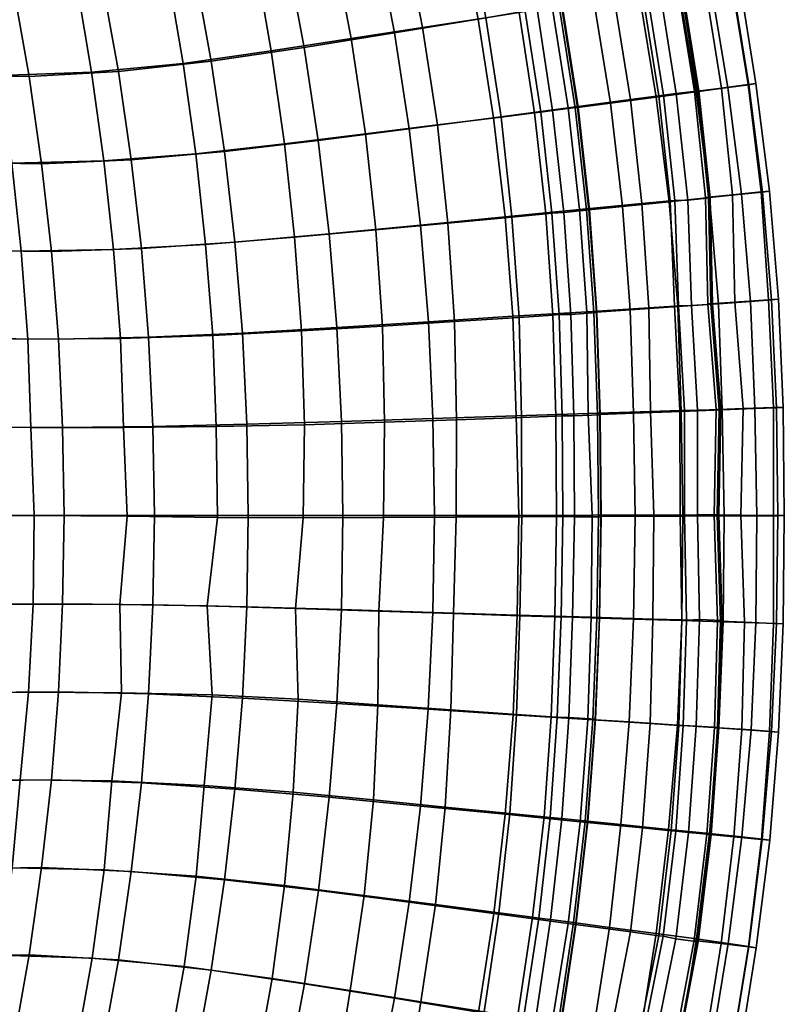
# Model space of a CAD drawing. Header units: centimetres. Extents: x -87 to 87, y -87 to 87.
# Tile 38 of 44: x 67 to 87, y -13 to 13. Entities that reach past the tile are written whole.
import ezdxf

# ---------------------------------------------------------------- set-up
doc = ezdxf.new("R2010")
doc.units = ezdxf.units.CM
doc.layers.add('Layer 01', color=18, linetype='Continuous', true_color=0x000000)

msp = doc.modelspace()

# ---------------------------------------------------------------- meshes
at = {"layer": 'Layer 01'}
mesh = msp.add_polyface(dxfattribs=at)
corners = [(76.235, 17.798, 24.283), (75.713, 20.291, 24.294), (73.784, 19.806, 25.265), (74.353, 17.385, 25.335), (76.805, 15.314, 24.403), (74.955, 14.972, 25.54), (77.291, 12.792, 24.482), (75.426, 12.503, 25.596), (69.58, 21.247, 2.072), (70.237, 18.941, 2.061), (67.867, 18.5, 2.033), (67.235, 20.751, 2.036), (65.569, 18.286, 2.032), (64.955, 20.509, 2.033), (67.128, 18.447, 28.082), (66.642, 20.708, 28.388), (64.291, 20.564, 28.905), (64.884, 18.338, 28.997), (69.386, 18.79, 27.122), (68.958, 21.091, 27.602), (71.624, 19.287, 26.151), (71.214, 21.642, 26.68), (73.206, 17.103, 2.196), (73.743, 14.694, 2.171), (71.326, 14.27, 2.049), (70.819, 16.614, 2.053), (74.196, 12.269, 2.158), (71.754, 11.913, 2.047), (68.914, 13.942, 2.034), (68.427, 16.229, 2.033), (69.326, 11.641, 2.033), (74.846, 20.069, 2.675), (75.498, 17.616, 2.625), (72.59, 19.493, 2.232), (76.076, 15.144, 2.596), (76.559, 12.649, 2.589), (76.946, 10.138, 2.585), (74.564, 9.831, 2.151), (72.105, 9.545, 2.047), (69.665, 9.327, 2.032), (66.987, 11.509, 2.03), (66.585, 13.784, 2.03), (66.113, 16.043, 2.029), (73.329, 12.178, 26.631), (72.908, 14.598, 26.671), (70.62, 14.207, 27.573), (71.021, 11.852, 27.507), (72.334, 16.976, 26.514), (70.093, 16.539, 27.504), (68.235, 13.922, 28.295), (68.627, 11.618, 28.245), (67.759, 16.211, 28.325), (75.802, 10.005, 25.601), (73.678, 9.741, 26.604), (65.403, 16.087, 28.978), (65.843, 13.819, 28.886), (66.226, 11.536, 28.86), (71.354, 9.484, 27.475), (68.948, 9.302, 28.217), (62.795, 20.583, 2.029), (63.394, 18.352, 2.027), (61.821, 16.353, 2.025), (63.925, 16.102, 2.026), (64.386, 13.834, 2.026), (62.272, 14.05, 2.024), (64.778, 11.551, 2.027), (62.655, 11.732, 2.025), (65.099, 9.256, 2.027), (62.97, 9.401, 2.025), (61.97, 20.74, 29.275), (62.549, 18.5, 29.394), (63.484, 13.946, 29.375), (63.851, 11.644, 29.352), (63.053, 16.233, 29.421)]
mesh.append_faces([[corners[k] for k in face] for face in [(0, 1, 2, 3), (4, 0, 3, 5), (6, 4, 5, 7), (8, 9, 10, 11), (11, 10, 12, 13), (14, 15, 16, 17), (18, 19, 15, 14), (20, 21, 19, 18), (22, 23, 24, 25), (23, 26, 27, 24), (25, 24, 28, 29), (24, 27, 30, 28), (31, 32, 22, 33), (32, 34, 23, 22), (34, 35, 26, 23), (35, 36, 37, 26), (26, 37, 38, 27), (27, 38, 39, 30), (28, 30, 40, 41), (29, 28, 41, 42), (10, 29, 42, 12), (9, 25, 29, 10), (33, 22, 25, 9), (43, 44, 45, 46), (44, 47, 48, 45), (46, 45, 49, 50), (45, 48, 51, 49), (52, 7, 43, 53), (7, 5, 44, 43), (5, 3, 47, 44), (3, 2, 20, 47), (47, 20, 18, 48), (48, 18, 14, 51), (51, 14, 17, 54), (49, 51, 54, 55), (50, 49, 55, 56), (57, 46, 50, 58), (53, 43, 46, 57), (59, 13, 12, 60), (61, 62, 63, 64), (64, 63, 65, 66), (60, 12, 42, 62), (62, 42, 41, 63), (63, 41, 40, 65), (66, 65, 67, 68), (69, 70, 17, 16), (71, 72, 56, 55), (73, 71, 55, 54), (70, 73, 54, 17)]])
mesh = msp.add_polyface(dxfattribs=at)
corners = [(85.382, 14.09, 14.02), (85.842, 11.293, 14.028), (86.025, 11.321, 11.816), (85.582, 14.126, 11.83), (85.824, 11.298, 9.612), (85.37, 14.095, 9.644), (85.121, 11.207, 7.713), (84.675, 13.988, 7.752), (82.454, 16.431, 5.94), (83.05, 13.735, 5.835), (82.306, 13.614, 5.198), (81.715, 16.285, 5.289), (86.198, 8.481, 14.035), (86.385, 8.504, 11.813), (84.051, 13.894, 6.908), (84.493, 11.128, 6.871), (84.415, 11.118, 6.767), (83.974, 13.882, 6.804), (86.161, 8.482, 9.609), (85.411, 8.404, 7.735), (85.289, 11.216, 16.055), (85.646, 8.421, 16.071), (84.457, 11.103, 17.855), (84.813, 8.334, 17.876), (84.825, 13.995, 16.027), (82.966, 13.687, 19.403), (82.49, 16.402, 19.397), (81.295, 16.169, 20.804), (81.776, 13.495, 20.828), (83.415, 10.964, 19.446), (82.216, 10.808, 20.872), (83.996, 13.857, 17.814), (80.685, 13.339, 4.184), (80.129, 15.959, 4.227), (78.749, 13.013, 3.291), (78.233, 15.574, 3.302), (83.485, 11, 5.8), (82.74, 10.904, 5.166), (84.786, 8.343, 6.887), (84.708, 8.336, 6.783), (81.106, 10.687, 4.168), (79.155, 10.429, 3.286), (76.946, 10.138, 2.585), (76.559, 12.649, 2.589), (76.076, 15.144, 2.596), (80.932, 13.361, 21.653), (80.441, 16.004, 21.612), (80.382, 15.993, 21.669), (80.873, 13.351, 21.71), (78.951, 13.049, 23.331), (78.465, 15.627, 23.266), (76.805, 15.314, 24.403), (77.291, 12.792, 24.482), (80.23, 10.555, 22.66), (79.824, 13.186, 22.628), (79.349, 10.444, 23.362), (79.33, 15.792, 22.574), (77.689, 10.239, 24.511), (75.426, 12.503, 25.596), (75.802, 10.005, 25.601), (81.351, 10.697, 21.692), (81.29, 10.689, 21.75), (84.082, 13.922, 6.432), (84.526, 11.135, 6.392), (83.935, 11.061, 5.781), (83.496, 13.831, 5.819), (84.827, 8.325, 6.414), (84.239, 8.269, 5.799), (80.951, 13.374, 22.128), (80.456, 16.013, 22.09), (79.792, 15.887, 22.692), (80.292, 13.272, 22.74), (81.368, 10.703, 22.168), (80.701, 10.619, 22.774), (79.487, 15.821, 22.448), (79.982, 13.211, 22.5), (80.39, 10.575, 22.533), (83.603, 11.015, 5.9), (83.167, 13.754, 5.936), (79.982, 13.211, 22.5), (79.487, 15.821, 22.448), (80.39, 10.575, 22.533), (79.982, 13.211, 22.5), (83.167, 13.754, 5.936), (83.603, 11.015, 5.9), (82.571, 16.454, 6.042), (83.167, 13.754, 5.936)]
mesh.append_faces([[corners[k] for k in face] for face in [(0, 1, 2, 3), (3, 2, 4, 5), (5, 4, 6, 7), (8, 9, 10, 11), (1, 12, 13, 2), (14, 15, 16, 17), (4, 18, 19, 6), (2, 13, 18, 4), (12, 1, 20, 21), (21, 20, 22, 23), (1, 0, 24, 20), (25, 26, 27, 28), (29, 25, 28, 30), (22, 31, 25, 29), (20, 24, 31, 22), (11, 10, 32, 33), (33, 32, 34, 35), (9, 36, 37, 10), (15, 38, 39, 16), (10, 37, 40, 32), (32, 40, 41, 34), (34, 41, 42, 43), (35, 34, 43, 44), (45, 46, 47, 48), (49, 50, 51, 52), (53, 54, 49, 55), (54, 56, 50, 49), (57, 52, 58, 59), (55, 49, 52, 57), (60, 45, 48, 61), (62, 63, 64, 65), (63, 66, 67, 64), (68, 69, 70, 71), (72, 68, 71, 73), (48, 47, 69, 68), (74, 75, 71, 70), (61, 48, 68, 72), (75, 76, 73, 71), (17, 16, 63, 62), (77, 78, 65, 64), (16, 39, 66, 63), (79, 80, 56, 54), (81, 82, 54, 53), (83, 84, 36, 9), (85, 86, 9, 8), (30, 28, 45, 60), (28, 27, 46, 45), (6, 19, 38, 15), (7, 6, 15, 14)]])
mesh = msp.add_polyface(dxfattribs=at)
corners = [(69.326, 11.641, 2.033), (69.665, 9.327, 2.032), (67.316, 9.222, 2.031), (66.987, 11.509, 2.03), (68.948, 9.302, 28.217), (68.627, 11.618, 28.245), (66.226, 11.536, 28.86), (66.537, 9.241, 28.839), (74.847, 7.383, 2.149), (75.049, 4.927, 2.143), (72.574, 4.783, 2.045), (72.378, 7.167, 2.045), (75.169, 2.466, 2.135), (72.691, 2.393, 2.045), (70.119, 4.674, 2.035), (69.929, 7.005, 2.032), (70.232, 2.339, 2.035), (76.946, 10.138, 2.585), (77.239, 7.613, 2.578), (74.564, 9.831, 2.151), (75.209, 0.002, 2.147), (72.73, 0.001, 2.046), (70.27, 0.001, 2.035), (67.904, 0.001, 2.033), (67.867, 2.312, 2.032), (67.757, 4.622, 2.03), (67.573, 6.926, 2.03), (72.105, 9.545, 2.047), (74.2, 2.382, 26.547), (74.119, 4.839, 26.576), (71.797, 4.724, 27.474), (71.891, 2.335, 27.46), (73.938, 7.294, 26.574), (71.608, 7.107, 27.451), (69.383, 4.645, 28.241), (69.463, 2.307, 28.175), (69.197, 6.976, 28.203), (76.267, -0.05, 25.353), (76.299, 2.446, 25.482), (74.168, -0.058, 26.444), (76.242, 4.964, 25.551), (76.072, 7.488, 25.579), (75.802, 10.005, 25.601), (73.678, 9.741, 26.604), (71.354, 9.484, 27.475), (66.778, 6.935, 28.835), (66.959, 4.623, 28.883), (67.038, 2.306, 28.815), (69.554, -0.017, 28.426), (67.121, 0, 29.057), (71.926, -0.052, 27.526), (64.778, 11.551, 2.027), (65.099, 9.256, 2.027), (63.215, 7.06, 2.028), (65.35, 6.951, 2.028), (65.529, 4.638, 2.029), (63.391, 4.711, 2.028), (65.637, 2.321, 2.03), (63.496, 2.357, 2.029), (62.97, 9.401, 2.025), (65.673, 0.001, 2.031), (63.532, 0.001, 2.03), (63.851, 11.644, 29.352), (64.153, 9.33, 29.345), (62.011, 7.165, 29.762), (62.175, 4.783, 29.804), (64.561, 4.675, 29.4), (64.387, 7.006, 29.351), (62.272, 2.394, 29.835), (64.651, 2.337, 29.383), (62.314, 0.004, 29.914), (64.71, 0.003, 29.54), (61.784, 9.54, 29.745)]
mesh.append_faces([[corners[k] for k in face] for face in [(0, 1, 2, 3), (4, 5, 6, 7), (8, 9, 10, 11), (9, 12, 13, 10), (11, 10, 14, 15), (10, 13, 16, 14), (17, 18, 8, 19), (12, 20, 21, 13), (13, 21, 22, 16), (16, 22, 23, 24), (14, 16, 24, 25), (15, 14, 25, 26), (1, 15, 26, 2), (27, 11, 15, 1), (19, 8, 11, 27), (28, 29, 30, 31), (29, 32, 33, 30), (31, 30, 34, 35), (30, 33, 36, 34), (37, 38, 28, 39), (38, 40, 29, 28), (40, 41, 32, 29), (41, 42, 43, 32), (32, 43, 44, 33), (33, 44, 4, 36), (36, 4, 7, 45), (34, 36, 45, 46), (35, 34, 46, 47), (48, 35, 47, 49), (50, 31, 35, 48), (39, 28, 31, 50), (51, 3, 2, 52), (53, 54, 55, 56), (56, 55, 57, 58), (59, 52, 54, 53), (52, 2, 26, 54), (54, 26, 25, 55), (55, 25, 24, 57), (57, 24, 23, 60), (58, 57, 60, 61), (62, 63, 7, 6), (64, 65, 66, 67), (65, 68, 69, 66), (68, 70, 71, 69), (69, 71, 49, 47), (66, 69, 47, 46), (67, 66, 46, 45), (63, 67, 45, 7), (72, 64, 67, 63)]])
mesh = msp.add_polyface(dxfattribs=at)
corners = [(83.485, 11, 5.8), (83.78, 8.247, 5.811), (83.036, 8.176, 5.175), (82.74, 10.904, 5.166), (83.891, 5.491, 5.884), (83.222, 5.448, 5.183), (86.385, 8.504, 11.813), (86.618, 5.673, 11.817), (86.354, 5.657, 9.646), (86.161, 8.482, 9.609), (86.743, 2.838, 11.817), (86.485, 2.831, 9.647), (85.477, 5.596, 7.866), (85.411, 8.404, 7.735), (85.695, 2.805, 7.82), (86.198, 8.481, 14.035), (86.434, 5.657, 14.032), (86.56, 2.828, 14.023), (86.603, -0.001, 14.02), (86.768, 0, 11.82), (86.487, 0.004, 9.679), (85.634, 0.01, 7.902), (84.031, 2.754, 5.935), (83.268, 2.732, 5.335), (85.062, 2.785, 6.982), (85.007, 0.012, 7.043), (84.93, 0.012, 6.937), (84.984, 2.782, 6.879), (85.999, 2.807, 16.044), (85.881, 5.616, 16.066), (85.047, 5.555, 17.869), (85.141, 2.773, 17.825), (85.646, 8.421, 16.071), (84.813, 8.334, 17.876), (83.978, 5.479, 19.445), (84.065, 2.732, 19.392), (83.757, 8.226, 19.462), (86.047, -0.003, 16.04), (84.457, 11.103, 17.855), (83.415, 10.964, 19.446), (82.216, 10.808, 20.872), (82.534, 8.103, 20.875), (82.732, 5.393, 20.84), (82.819, 2.685, 20.785), (84.112, -0.011, 19.378), (82.864, -0.017, 20.761), (85.192, -0.006, 17.82), (81.635, 2.679, 4.327), (81.596, 5.345, 4.183), (84.043, 0.015, 5.92), (83.354, 0.018, 5.23), (84.786, 8.343, 6.887), (84.845, 5.554, 7.015), (84.767, 5.549, 6.91), (84.708, 8.336, 6.783), (81.738, 0.015, 4.209), (84.827, 8.325, 6.414), (84.889, 5.542, 6.545), (84.341, 5.505, 5.886), (84.239, 8.269, 5.799), (85.103, 2.782, 6.51), (84.493, 2.765, 5.916), (85.05, 0.019, 6.569), (84.495, 0.022, 5.917), (83.898, 8.258, 5.912), (83.603, 11.015, 5.9), (83.935, 11.061, 5.781), (83.996, 5.498, 5.995), (84.151, 2.757, 6.029), (84.152, 0.015, 6.028), (84.151, 2.757, 6.029), (84.152, 0.015, 6.028), (83.996, 5.498, 5.995), (84.151, 2.757, 6.029), (83.898, 8.258, 5.912), (83.996, 5.498, 5.995), (83.603, 11.015, 5.9), (83.898, 8.258, 5.912)]
mesh.append_faces([[corners[k] for k in face] for face in [(0, 1, 2, 3), (1, 4, 5, 2), (6, 7, 8, 9), (7, 10, 11, 8), (9, 8, 12, 13), (8, 11, 14, 12), (15, 16, 7, 6), (16, 17, 10, 7), (17, 18, 19, 10), (10, 19, 20, 11), (11, 20, 21, 14), (4, 22, 23, 5), (24, 25, 26, 27), (28, 29, 30, 31), (29, 32, 33, 30), (31, 30, 34, 35), (30, 33, 36, 34), (18, 17, 28, 37), (17, 16, 29, 28), (16, 15, 32, 29), (33, 38, 39, 36), (36, 39, 40, 41), (34, 36, 41, 42), (35, 34, 42, 43), (44, 35, 43, 45), (46, 31, 35, 44), (37, 28, 31, 46), (5, 23, 47, 48), (22, 49, 50, 23), (51, 52, 53, 54), (52, 24, 27, 53), (23, 50, 55, 47), (56, 57, 58, 59), (57, 60, 61, 58), (60, 62, 63, 61), (64, 65, 66, 59), (54, 53, 57, 56), (67, 64, 59, 58), (53, 27, 60, 57), (68, 67, 58, 61), (27, 26, 62, 60), (69, 68, 61, 63), (70, 71, 49, 22), (72, 73, 22, 4), (74, 75, 4, 1), (76, 77, 1, 0), (12, 14, 24, 52), (13, 12, 52, 51), (14, 21, 25, 24)]])
mesh = msp.add_polyface(dxfattribs=at)
corners = [(80.805, -0.026, 22.484), (80.788, 2.61, 22.54), (79.885, 2.576, 23.23), (79.895, -0.03, 23.161), (81.965, -0.021, 21.552), (81.934, 2.652, 21.591), (81.872, 2.65, 21.647), (81.903, -0.021, 21.607), (81.652, 8.017, 21.688), (81.351, 10.697, 21.692), (81.29, 10.689, 21.75), (81.591, 8.011, 21.745), (83.036, 8.176, 5.175), (83.222, 5.448, 5.183), (81.596, 5.345, 4.183), (81.407, 8.019, 4.162), (79.662, 5.224, 3.262), (79.456, 7.83, 3.273), (81.635, 2.679, 4.327), (79.748, 2.616, 3.323), (81.738, 0.015, 4.209), (79.812, 0.007, 3.281), (77.606, 0.003, 2.568), (77.565, 2.543, 2.551), (77.447, 5.081, 2.562), (77.239, 7.613, 2.578), (79.155, 10.429, 3.286), (76.946, 10.138, 2.585), (81.106, 10.687, 4.168), (82.74, 10.904, 5.166), (81.846, 5.333, 21.649), (81.784, 5.329, 21.706), (80.521, 7.908, 22.648), (80.23, 10.555, 22.66), (79.349, 10.444, 23.362), (79.634, 7.823, 23.348), (79.821, 5.196, 23.302), (78.132, 5.085, 24.446), (78.185, 2.513, 24.367), (77.957, 7.664, 24.491), (80.709, 5.256, 22.606), (77.689, 10.239, 24.511), (75.802, 10.005, 25.601), (76.072, 7.488, 25.579), (76.242, 4.964, 25.551), (76.299, 2.446, 25.482), (78.174, -0.039, 24.268), (76.267, -0.05, 25.353), (75.049, 4.927, 2.143), (74.847, 7.383, 2.149), (75.169, 2.466, 2.135), (75.209, 0.002, 2.147), (81.943, 2.639, 22.073), (81.859, 5.32, 22.128), (81.18, 5.274, 22.725), (81.258, 2.612, 22.663), (81.667, 8.012, 22.166), (80.992, 7.947, 22.765), (80.701, 10.619, 22.774), (81.368, 10.703, 22.168), (81.969, -0.028, 22.038), (81.271, -0.033, 22.614), (80.87, 5.267, 22.479), (80.952, 2.616, 22.415), (80.681, 7.923, 22.522), (80.39, 10.575, 22.533), (80.97, -0.025, 22.362), (80.87, 5.267, 22.479), (80.681, 7.923, 22.522), (80.952, 2.616, 22.415), (80.87, 5.267, 22.479), (80.681, 7.923, 22.522), (80.39, 10.575, 22.533), (80.97, -0.025, 22.362), (80.952, 2.616, 22.415), (82.732, 5.393, 20.84), (82.534, 8.103, 20.875), (82.819, 2.685, 20.785), (82.216, 10.808, 20.872), (82.864, -0.017, 20.761)]
mesh.append_faces([[corners[k] for k in face] for face in [(0, 1, 2, 3), (4, 5, 6, 7), (8, 9, 10, 11), (12, 13, 14, 15), (15, 14, 16, 17), (14, 18, 19, 16), (18, 20, 21, 19), (19, 21, 22, 23), (16, 19, 23, 24), (17, 16, 24, 25), (26, 17, 25, 27), (28, 15, 17, 26), (29, 12, 15, 28), (5, 30, 31, 6), (32, 33, 34, 35), (30, 8, 11, 31), (2, 36, 37, 38), (36, 35, 39, 37), (1, 40, 36, 2), (40, 32, 35, 36), (35, 34, 41, 39), (39, 41, 42, 43), (37, 39, 43, 44), (38, 37, 44, 45), (46, 38, 45, 47), (3, 2, 38, 46), (25, 24, 48, 49), (24, 23, 50, 48), (23, 22, 51, 50), (52, 53, 54, 55), (53, 56, 57, 54), (58, 57, 56, 59), (60, 52, 55, 61), (6, 31, 53, 52), (62, 63, 55, 54), (31, 11, 56, 53), (64, 62, 54, 57), (65, 64, 57, 58), (11, 10, 59, 56), (7, 6, 52, 60), (63, 66, 61, 55), (67, 68, 32, 40), (69, 70, 40, 1), (71, 72, 33, 32), (73, 74, 1, 0), (75, 76, 8, 30), (77, 75, 30, 5), (76, 78, 9, 8), (79, 77, 5, 4)]])
mesh = msp.add_polyface(dxfattribs=at)
corners = [(75.169, -2.462, 2.157), (75.048, -4.924, 2.165), (72.574, -4.781, 2.049), (72.691, -2.391, 2.047), (74.848, -7.38, 2.167), (72.379, -7.165, 2.049), (70.119, -4.672, 2.035), (70.232, -2.337, 2.035), (69.93, -7.003, 2.033), (77.239, -7.61, 2.602), (76.947, -10.134, 2.596), (74.565, -9.828, 2.166), (72.106, -9.542, 2.05), (69.666, -9.326, 2.035), (67.317, -9.221, 2.031), (67.573, -6.924, 2.031), (67.757, -4.62, 2.032), (67.867, -2.311, 2.032), (70.27, 0.001, 2.035), (67.904, 0.001, 2.033), (72.73, 0.001, 2.046), (75.209, 0.002, 2.147), (73.906, -7.251, 26.546), (74.034, -4.811, 26.454), (71.782, -4.697, 27.53), (71.574, -7.074, 27.41), (73.966, -2.432, 26.112), (71.655, -2.368, 27.041), (69.406, -4.644, 28.419), (69.158, -6.954, 28.139), (69.363, -2.327, 28.106), (75.768, -9.954, 25.574), (76.012, -7.449, 25.492), (73.681, -9.696, 26.657), (76.126, -4.956, 25.349), (76.145, -2.501, 25.184), (76.267, -0.05, 25.353), (74.168, -0.058, 26.444), (71.926, -0.052, 27.526), (69.554, -0.017, 28.426), (67.121, 0, 29.057), (67.099, -2.316, 29.178), (66.977, -4.627, 29.043), (66.751, -6.922, 28.801), (68.959, -9.279, 28.298), (66.548, -9.227, 28.93), (71.363, -9.451, 27.548), (69.327, -11.639, 2.033), (66.988, -11.508, 2.032), (68.644, -11.597, 28.32), (66.234, -11.523, 28.904), (63.497, -2.356, 2.029), (65.637, -2.32, 2.03), (65.529, -4.637, 2.03), (63.391, -4.71, 2.027), (65.35, -6.95, 2.029), (63.216, -7.059, 2.026), (63.532, 0.001, 2.03), (65.673, 0.001, 2.031), (65.1, -9.255, 2.028), (62.971, -9.4, 2.027), (64.779, -11.55, 2.03), (62.656, -11.731, 2.028), (62.285, -2.387, 29.953), (62.181, -4.775, 29.896), (64.571, -4.67, 29.52), (64.685, -2.336, 29.62), (62.013, -7.158, 29.835), (64.381, -6.997, 29.392), (64.162, -9.322, 29.424), (64.71, 0.003, 29.54), (62.314, 0.004, 29.914), (63.855, -11.634, 29.371)]
mesh.append_faces([[corners[k] for k in face] for face in [(0, 1, 2, 3), (1, 4, 5, 2), (3, 2, 6, 7), (2, 5, 8, 6), (9, 10, 11, 4), (4, 11, 12, 5), (5, 12, 13, 8), (8, 13, 14, 15), (6, 8, 15, 16), (7, 6, 16, 17), (18, 7, 17, 19), (20, 3, 7, 18), (21, 0, 3, 20), (22, 23, 24, 25), (23, 26, 27, 24), (25, 24, 28, 29), (24, 27, 30, 28), (31, 32, 22, 33), (32, 34, 23, 22), (34, 35, 26, 23), (35, 36, 37, 26), (26, 37, 38, 27), (27, 38, 39, 30), (30, 39, 40, 41), (28, 30, 41, 42), (29, 28, 42, 43), (44, 29, 43, 45), (46, 25, 29, 44), (33, 22, 25, 46), (13, 47, 48, 14), (49, 44, 45, 50), (51, 52, 53, 54), (54, 53, 55, 56), (57, 58, 52, 51), (58, 19, 17, 52), (52, 17, 16, 53), (53, 16, 15, 55), (55, 15, 14, 59), (56, 55, 59, 60), (60, 59, 61, 62), (59, 14, 48, 61), (63, 64, 65, 66), (64, 67, 68, 65), (68, 69, 45, 43), (65, 68, 43, 42), (66, 65, 42, 41), (70, 66, 41, 40), (71, 63, 66, 70), (69, 72, 50, 45)]])
mesh = msp.add_polyface(dxfattribs=at)
corners = [(81.817, -5.347, 21.554), (81.924, -2.685, 21.533), (81.862, -2.683, 21.588), (81.755, -5.343, 21.609), (79.576, -7.807, 23.227), (79.755, -5.21, 23.153), (78.035, -5.091, 24.255), (77.889, -7.637, 24.367), (79.844, -2.622, 23.116), (78.1, -2.566, 24.181), (80.175, -10.526, 22.578), (80.475, -7.897, 22.541), (79.288, -10.409, 23.274), (80.659, -5.27, 22.484), (80.758, -2.65, 22.454), (81.965, -0.021, 21.552), (81.903, -0.021, 21.607), (79.895, -0.03, 23.161), (78.174, -0.039, 24.268), (76.267, -0.05, 25.353), (76.145, -2.501, 25.184), (76.126, -4.956, 25.349), (76.012, -7.449, 25.492), (77.629, -10.193, 24.433), (75.768, -9.954, 25.574), (81.307, -10.674, 21.624), (81.616, -8.01, 21.594), (81.555, -8.004, 21.65), (81.246, -10.666, 21.68), (80.805, -0.026, 22.484), (83.259, -5.447, 5.171), (83.058, -8.184, 5.158), (81.418, -8.021, 4.164), (81.622, -5.343, 4.171), (81.712, -2.662, 4.203), (79.665, -5.219, 3.293), (79.776, -2.606, 3.292), (79.458, -7.827, 3.294), (82.736, -10.908, 5.175), (81.109, -10.688, 4.167), (79.16, -10.427, 3.286), (76.947, -10.134, 2.596), (77.239, -7.61, 2.602), (77.444, -5.076, 2.6), (77.564, -2.538, 2.588), (79.812, 0.007, 3.281), (77.606, 0.003, 2.568), (81.738, 0.015, 4.209), (75.169, -2.462, 2.157), (75.209, 0.002, 2.147), (75.048, -4.924, 2.165), (74.848, -7.38, 2.167), (80.637, -7.913, 22.416), (80.336, -10.547, 22.452), (80.643, -10.584, 22.698), (80.942, -7.934, 22.665), (81.626, -8.003, 22.076), (81.32, -10.673, 22.104), (81.969, -0.028, 22.038), (81.925, -2.684, 22.02), (80.97, -0.025, 22.362), (80.924, -2.655, 22.334), (81.222, -2.663, 22.588), (81.271, -0.033, 22.614), (80.823, -5.281, 22.362), (81.124, -5.291, 22.615), (81.821, -5.337, 22.04), (80.924, -2.655, 22.334), (80.97, -0.025, 22.362), (80.823, -5.281, 22.362), (80.924, -2.655, 22.334), (80.637, -7.913, 22.416), (80.823, -5.281, 22.362), (80.336, -10.547, 22.452), (80.637, -7.913, 22.416), (82.491, -8.098, 20.796), (82.706, -5.405, 20.771), (82.186, -10.79, 20.819), (82.821, -2.713, 20.751), (82.864, -0.017, 20.761)]
mesh.append_faces([[corners[k] for k in face] for face in [(0, 1, 2, 3), (4, 5, 6, 7), (5, 8, 9, 6), (10, 11, 4, 12), (11, 13, 5, 4), (13, 14, 8, 5), (1, 15, 16, 2), (8, 17, 18, 9), (9, 18, 19, 20), (6, 9, 20, 21), (7, 6, 21, 22), (23, 7, 22, 24), (12, 4, 7, 23), (25, 26, 27, 28), (14, 29, 17, 8), (30, 31, 32, 33), (34, 33, 35, 36), (33, 32, 37, 35), (31, 38, 39, 32), (32, 39, 40, 37), (37, 40, 41, 42), (35, 37, 42, 43), (36, 35, 43, 44), (45, 36, 44, 46), (47, 34, 36, 45), (26, 0, 3, 27), (46, 44, 48, 49), (44, 43, 50, 48), (43, 42, 51, 50), (52, 53, 54, 55), (28, 27, 56, 57), (2, 16, 58, 59), (60, 61, 62, 63), (61, 64, 65, 62), (3, 2, 59, 66), (64, 52, 55, 65), (27, 3, 66, 56), (56, 66, 65, 55), (66, 59, 62, 65), (63, 62, 59, 58), (57, 56, 55, 54), (67, 68, 29, 14), (69, 70, 14, 13), (71, 72, 13, 11), (73, 74, 11, 10), (75, 76, 0, 26), (77, 75, 26, 25), (78, 79, 15, 1), (76, 78, 1, 0)]])
mesh = msp.add_polyface(dxfattribs=at)
corners = [(84.043, 0.015, 5.92), (84.086, -2.734, 5.874), (83.329, -2.71, 5.241), (83.354, 0.018, 5.23), (84.007, -5.496, 5.818), (83.259, -5.447, 5.171), (86.739, -2.837, 11.817), (86.615, -5.674, 11.811), (86.385, -5.658, 9.611), (86.486, -2.825, 9.642), (86.386, -8.505, 11.81), (86.169, -8.486, 9.601), (85.654, -5.604, 7.736), (85.726, -2.791, 7.796), (85.444, -8.416, 7.712), (86.603, -0.001, 14.02), (86.561, -2.831, 14.023), (86.768, 0, 11.82), (86.431, -5.658, 14.027), (86.193, -8.48, 14.026), (83.807, -8.258, 5.795), (83.058, -8.184, 5.158), (86.487, 0.004, 9.679), (85.634, 0.01, 7.902), (85.656, -8.418, 16.064), (85.899, -5.617, 16.066), (85.058, -5.559, 17.858), (84.805, -8.329, 17.85), (86.019, -2.811, 16.052), (85.169, -2.783, 17.834), (83.975, -5.487, 19.41), (83.734, -8.221, 19.414), (84.084, -2.75, 19.385), (86.047, -0.003, 16.04), (85.192, -0.006, 17.82), (84.112, -0.011, 19.378), (82.864, -0.017, 20.761), (82.821, -2.713, 20.751), (82.706, -5.405, 20.771), (82.491, -8.098, 20.796), (83.412, -10.952, 19.423), (82.186, -10.79, 20.819), (84.466, -11.094, 17.848), (85.007, 0.012, 7.043), (85.099, -2.768, 6.946), (85.022, -2.765, 6.841), (84.93, 0.012, 6.937), (81.622, -5.343, 4.171), (81.712, -2.662, 4.203), (83.481, -11.008, 5.809), (82.736, -10.908, 5.175), (85.018, -5.562, 6.894), (84.939, -5.557, 6.791), (84.816, -8.356, 6.868), (84.738, -8.349, 6.764), (81.738, 0.015, 4.209), (83.598, -11.024, 5.909), (83.925, -8.27, 5.895), (84.259, -8.3, 5.776), (83.924, -11.089, 5.786), (85.05, 0.019, 6.569), (85.139, -2.746, 6.471), (84.546, -2.726, 5.86), (84.495, 0.022, 5.917), (85.052, -5.552, 6.416), (84.46, -5.513, 5.801), (84.849, -8.357, 6.389), (84.205, -2.737, 5.974), (84.152, 0.015, 6.028), (84.124, -5.503, 5.92), (83.925, -8.27, 5.895), (83.598, -11.024, 5.909), (84.124, -5.503, 5.92), (83.925, -8.27, 5.895), (84.205, -2.737, 5.974), (84.124, -5.503, 5.92), (84.152, 0.015, 6.028), (84.205, -2.737, 5.974)]
mesh.append_faces([[corners[k] for k in face] for face in [(0, 1, 2, 3), (1, 4, 5, 2), (6, 7, 8, 9), (7, 10, 11, 8), (9, 8, 12, 13), (8, 11, 14, 12), (15, 16, 6, 17), (16, 18, 7, 6), (18, 19, 10, 7), (4, 20, 21, 5), (22, 9, 13, 23), (17, 6, 9, 22), (24, 25, 26, 27), (25, 28, 29, 26), (27, 26, 30, 31), (26, 29, 32, 30), (19, 18, 25, 24), (18, 16, 28, 25), (16, 15, 33, 28), (28, 33, 34, 29), (29, 34, 35, 32), (32, 35, 36, 37), (30, 32, 37, 38), (31, 30, 38, 39), (40, 31, 39, 41), (42, 27, 31, 40), (43, 44, 45, 46), (2, 5, 47, 48), (20, 49, 50, 21), (44, 51, 52, 45), (51, 53, 54, 52), (3, 2, 48, 55), (56, 57, 58, 59), (60, 61, 62, 63), (61, 64, 65, 62), (64, 66, 58, 65), (46, 45, 61, 60), (67, 68, 63, 62), (45, 52, 64, 61), (69, 67, 62, 65), (52, 54, 66, 64), (57, 69, 65, 58), (70, 71, 49, 20), (72, 73, 20, 4), (74, 75, 4, 1), (76, 77, 1, 0), (12, 14, 53, 51), (13, 12, 51, 44), (23, 13, 44, 43)]])
mesh = msp.add_polyface(dxfattribs=at)
corners = [(79.783, -13.151, 22.593), (80.175, -10.526, 22.578), (79.288, -10.409, 23.274), (78.905, -13.008, 23.293), (86.193, -8.48, 14.026), (85.843, -11.291, 14.022), (86.033, -11.324, 11.814), (86.386, -8.505, 11.81), (85.832, -11.303, 9.612), (86.169, -8.486, 9.601), (85.118, -11.217, 7.719), (85.444, -8.416, 7.712), (83.481, -11.008, 5.809), (82.939, -13.714, 5.968), (82.213, -13.594, 5.31), (82.736, -10.908, 5.175), (82.483, -16.426, 5.907), (81.731, -16.279, 5.274), (85.384, -14.088, 14.019), (85.589, -14.129, 11.829), (84.816, -8.356, 6.868), (84.489, -11.139, 6.879), (84.412, -11.129, 6.775), (84.738, -8.349, 6.764), (85.377, -14.1, 9.646), (84.668, -13.994, 7.776), (85.3, -11.21, 16.053), (84.847, -13.99, 16.041), (84.466, -11.094, 17.848), (84.028, -13.85, 17.837), (83.412, -10.952, 19.423), (82.989, -13.676, 19.418), (82.186, -10.79, 20.819), (81.771, -13.476, 20.819), (82.515, -16.395, 19.437), (81.312, -16.159, 20.843), (85.656, -8.418, 16.064), (84.805, -8.329, 17.85), (80.903, -13.334, 21.632), (81.307, -10.674, 21.624), (81.246, -10.666, 21.68), (80.842, -13.324, 21.689), (80.143, -15.957, 4.216), (80.68, -13.336, 4.178), (78.24, -15.571, 3.301), (78.758, -13.011, 3.273), (76.077, -15.141, 2.604), (76.562, -12.646, 2.591), (79.16, -10.427, 3.286), (76.947, -10.134, 2.596), (81.109, -10.688, 4.167), (80.466, -15.993, 21.661), (80.407, -15.981, 21.718), (78.499, -15.608, 23.33), (77.247, -12.74, 24.445), (76.847, -15.287, 24.479), (79.363, -15.777, 22.631), (77.629, -10.193, 24.433), (75.768, -9.954, 25.574), (75.398, -12.445, 25.584), (83.979, -13.883, 7.01), (83.894, -13.87, 6.916), (83.054, -13.733, 6.072), (83.598, -11.024, 5.909), (83.924, -11.089, 5.786), (83.377, -13.802, 5.946), (83.996, -13.902, 6.534), (84.515, -11.165, 6.396), (84.849, -8.357, 6.389), (84.259, -8.3, 5.776), (80.489, -15.979, 22.135), (80.92, -13.33, 22.109), (80.251, -13.221, 22.709), (79.832, -15.851, 22.744), (80.643, -10.584, 22.698), (81.32, -10.673, 22.104), (79.942, -13.177, 22.467), (79.519, -15.808, 22.504), (80.336, -10.547, 22.452), (79.519, -15.808, 22.504), (79.942, -13.177, 22.467), (79.942, -13.177, 22.467), (80.336, -10.547, 22.452), (83.054, -13.733, 6.072), (82.601, -16.449, 6.006), (83.598, -11.024, 5.909), (83.054, -13.733, 6.072)]
mesh.append_faces([[corners[k] for k in face] for face in [(0, 1, 2, 3), (4, 5, 6, 7), (7, 6, 8, 9), (9, 8, 10, 11), (12, 13, 14, 15), (13, 16, 17, 14), (5, 18, 19, 6), (20, 21, 22, 23), (8, 24, 25, 10), (6, 19, 24, 8), (18, 5, 26, 27), (27, 26, 28, 29), (29, 28, 30, 31), (31, 30, 32, 33), (34, 31, 33, 35), (5, 4, 36, 26), (26, 36, 37, 28), (38, 39, 40, 41), (14, 17, 42, 43), (43, 42, 44, 45), (45, 44, 46, 47), (48, 45, 47, 49), (50, 43, 45, 48), (15, 14, 43, 50), (51, 38, 41, 52), (53, 3, 54, 55), (56, 0, 3, 53), (3, 2, 57, 54), (54, 57, 58, 59), (21, 60, 61, 22), (62, 63, 64, 65), (22, 61, 66, 67), (23, 22, 67, 68), (68, 67, 64, 69), (67, 66, 65, 64), (70, 71, 72, 73), (74, 72, 71, 75), (52, 41, 71, 70), (76, 77, 73, 72), (78, 76, 72, 74), (41, 40, 75, 71), (79, 80, 0, 56), (81, 82, 1, 0), (83, 84, 16, 13), (85, 86, 13, 12), (35, 33, 38, 51), (33, 32, 39, 38), (10, 25, 60, 21), (11, 10, 21, 20)]])
mesh = msp.add_polyface(dxfattribs=at)
corners = [(76.847, -15.287, 24.479), (77.247, -12.74, 24.445), (75.398, -12.445, 25.584), (74.995, -14.931, 25.606), (76.38, -17.83, 24.523), (74.515, -17.41, 25.606), (75.848, -20.369, 24.56), (73.964, -19.88, 25.63), (71.106, -21.67, 26.401), (71.848, -19.34, 26.637), (69.562, -18.83, 27.506), (68.827, -21.085, 27.214), (67.216, -18.46, 28.244), (66.526, -20.677, 27.999), (64.864, -18.323, 28.85), (64.232, -20.539, 28.708), (74.198, -12.266, 2.169), (73.744, -14.691, 2.179), (71.327, -14.268, 2.052), (71.755, -11.911, 2.051), (73.208, -17.101, 2.202), (70.821, -16.612, 2.056), (68.915, -13.94, 2.034), (69.327, -11.639, 2.033), (68.428, -16.228, 2.035), (76.947, -10.134, 2.596), (76.562, -12.646, 2.591), (74.565, -9.828, 2.166), (76.077, -15.141, 2.604), (75.5, -17.614, 2.638), (74.846, -20.067, 2.69), (72.591, -19.491, 2.239), (70.238, -18.939, 2.063), (67.868, -18.499, 2.034), (65.57, -18.285, 2.03), (66.114, -16.042, 2.033), (66.587, -13.782, 2.031), (66.988, -11.508, 2.032), (72.106, -9.542, 2.05), (69.666, -9.326, 2.035), (72.403, -16.947, 26.593), (72.922, -14.547, 26.676), (70.62, -14.17, 27.544), (70.113, -16.505, 27.474), (73.353, -12.13, 26.733), (71.051, -11.819, 27.623), (68.234, -13.899, 28.263), (67.753, -16.186, 28.218), (68.644, -11.597, 28.32), (75.768, -9.954, 25.574), (73.681, -9.696, 26.657), (71.363, -9.451, 27.548), (68.959, -9.279, 28.298), (66.234, -11.523, 28.904), (65.842, -13.805, 28.855), (65.382, -16.072, 28.82), (67.236, -20.75, 2.033), (64.956, -20.508, 2.03), (69.581, -21.246, 2.073), (71.9, -21.861, 2.274), (62.656, -11.731, 2.028), (64.779, -11.55, 2.03), (64.387, -13.833, 2.029), (62.273, -14.049, 2.026), (63.926, -16.1, 2.028), (61.822, -16.352, 2.025), (63.396, -18.351, 2.028), (62.797, -20.582, 2.029), (63.038, -16.217, 29.297), (62.536, -18.482, 29.305), (63.479, -13.933, 29.324), (63.855, -11.634, 29.371), (61.968, -20.728, 29.32)]
mesh.append_faces([[corners[k] for k in face] for face in [(0, 1, 2, 3), (4, 0, 3, 5), (6, 4, 5, 7), (8, 9, 10, 11), (11, 10, 12, 13), (13, 12, 14, 15), (16, 17, 18, 19), (17, 20, 21, 18), (19, 18, 22, 23), (18, 21, 24, 22), (25, 26, 16, 27), (26, 28, 17, 16), (28, 29, 20, 17), (29, 30, 31, 20), (20, 31, 32, 21), (21, 32, 33, 24), (24, 33, 34, 35), (22, 24, 35, 36), (23, 22, 36, 37), (38, 19, 23, 39), (27, 16, 19, 38), (40, 41, 42, 43), (41, 44, 45, 42), (43, 42, 46, 47), (42, 45, 48, 46), (7, 5, 40, 9), (5, 3, 41, 40), (3, 2, 44, 41), (2, 49, 50, 44), (44, 50, 51, 45), (45, 51, 52, 48), (46, 48, 53, 54), (47, 46, 54, 55), (12, 47, 55, 14), (10, 43, 47, 12), (9, 40, 43, 10), (33, 56, 57, 34), (32, 58, 56, 33), (31, 59, 58, 32), (60, 61, 62, 63), (63, 62, 64, 65), (61, 37, 36, 62), (62, 36, 35, 64), (64, 35, 34, 66), (66, 34, 57, 67), (68, 69, 14, 55), (70, 68, 55, 54), (71, 70, 54, 53), (69, 72, 15, 14)]])

doc.saveas('drawing.dxf')
